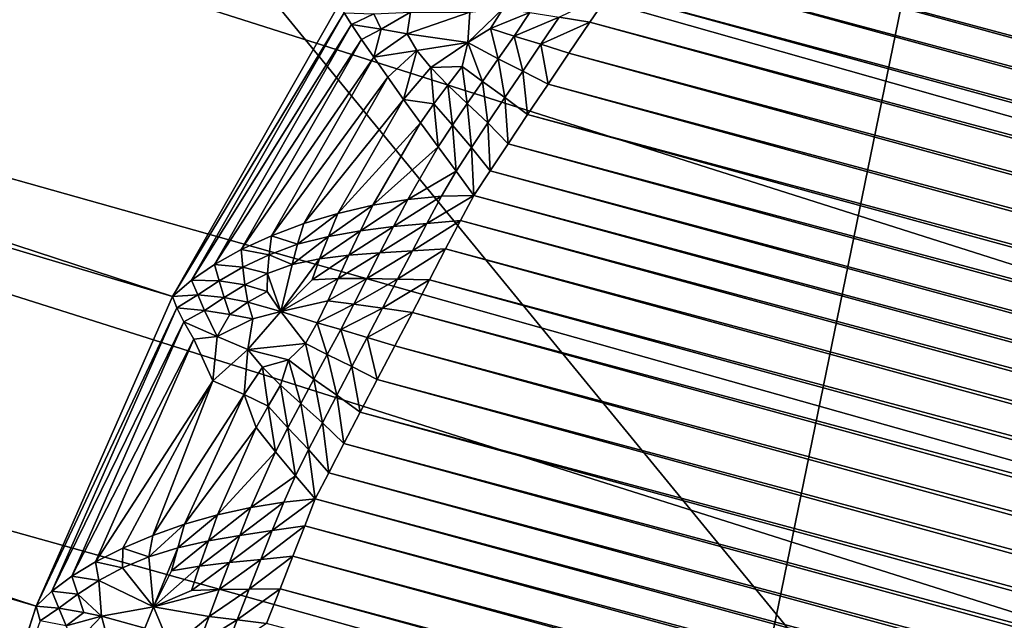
# Model space of a CAD drawing. Extents: x -0.7 to 0.7, y -0.35 to 0.35.
# Tile 163 of 226: x 0.50982 to 0.51428, y -0.22977 to -0.22705. Entities that reach past the tile are written whole.
import ezdxf

# ---------------------------------------------------------------- set-up
doc = ezdxf.new("R2010")
doc.units = 0

msp = doc.modelspace()

# ---------------------------------------------------------------- linework, layer by layer
for points in [[(0.5105094, -0.2283028, 0.0011774), (0.4554348, -0.2118371, 0.2501137), (0.4562887, -0.2105261, 0.250254)], [(0.5105094, -0.2283028, 0.0011774), (0.4562887, -0.2105261, 0.250254), (0.5112649, -0.2269782, 0.0016869)], [(0.5098912, -0.2297073, 0.0008695), (0.4547516, -0.2132484, 0.2500286), (0.4554348, -0.2118371, 0.2501137)], [(0.5098912, -0.2297073, 0.0008695), (0.4554348, -0.2118371, 0.2501137), (0.5105094, -0.2283028, 0.0011774)], [(0.5094149, -0.2311788, 0.0007654), (0.4547516, -0.2132484, 0.2500286), (0.5098912, -0.2297073, 0.0008695)], [(0.4924552, -0.2146885, 0.3146917), (0.5345583, -0.227112, 0.0059999), (0.4914382, -0.2135148, 0.3144671)], [(0.4914382, -0.2135148, 0.3144671), (0.5345583, -0.227112, 0.0059999), (0.5331669, -0.2260111, 0.0074077)], [(0.4933111, -0.2159878, 0.3148949), (0.5357891, -0.2283533, 0.0046948), (0.4924552, -0.2146885, 0.3146917)], [(0.4924552, -0.2146885, 0.3146917), (0.5357891, -0.2283533, 0.0046948), (0.5345583, -0.227112, 0.0059999)], [(0.4939911, -0.2173905, 0.3150731), (0.5368383, -0.2297137, 0.0035146), (0.4933111, -0.2159878, 0.3148949)], [(0.4933111, -0.2159878, 0.3148949), (0.5368383, -0.2297137, 0.0035146), (0.5357891, -0.2283533, 0.0046948)], [(0.4939911, -0.2173905, 0.3150731), (0.5376879, -0.23117, 0.0024797), (0.5368383, -0.2297137, 0.0035146)], [(0.4944837, -0.2188726, 0.3152232), (0.5376879, -0.23117, 0.0024797), (0.4939911, -0.2173905, 0.3150731)], [(0.4926257, -0.2185581, 0.4124234), (0.5040812, -0.2185581, 0.4124506), (0.5193555, -0.237202, 0.4124555)], [(0.4964442, -0.2340946, 0.4124264), (0.4926257, -0.2185581, 0.4124234), (0.5193555, -0.237202, 0.4124555)], [(0.5117184, -0.237202, 0.436933), (0.515537, -0.2185581, 0.4369842), (0.4964442, -0.2216654, 0.4369712)], [(0.5193555, -0.237202, 0.4124555), (0.5040812, -0.2185581, 0.4124506), (0.5231742, -0.2247728, 0.412457)], [(0.5117184, -0.237202, 0.436933), (0.5269927, -0.237202, 0.4369333), (0.515537, -0.2185581, 0.4369842)], [(0.4944837, -0.2188726, 0.3152232), (0.4947804, -0.2204087, 0.3153427), (0.5386338, -0.2343895, 0.0017049)], [(0.5386338, -0.2343895, 0.0017049), (0.5380466, -0.2321583, 0.0023365), (0.4944837, -0.2188726, 0.3152232)], [(0.4944837, -0.2188726, 0.3152232), (0.5380466, -0.2321583, 0.0023365), (0.5376879, -0.23117, 0.0024797)], [(0.4948761, -0.2219726, 0.3154296), (0.5386338, -0.2343895, 0.0017049), (0.4947804, -0.2204087, 0.3153427)], [(0.5002627, -0.2434166, 0.4369368), (0.5117184, -0.237202, 0.436933), (0.4964442, -0.2216654, 0.4369712)], [(0.4947692, -0.2235374, 0.3154823), (0.5387952, -0.2359459, 0.0011902), (0.4948761, -0.2219726, 0.3154296)], [(0.4948761, -0.2219726, 0.3154296), (0.5387952, -0.2359459, 0.0011902), (0.5386338, -0.2343895, 0.0017049)], [(0.4944616, -0.2250765, 0.3155), (0.5387333, -0.2374723, 0.0008816), (0.4947692, -0.2235374, 0.3154823)], [(0.4947692, -0.2235374, 0.3154823), (0.5387333, -0.2374723, 0.0008816), (0.5387952, -0.2359459, 0.0011902)], [(0.5376879, -0.23117, 0.0024797), (0.513387, -0.2246586, 0.0024797), (0.5144894, -0.2237253, 0.0035146)], [(0.5380466, -0.2321583, 0.0023365), (0.5125884, -0.2253733, 0.002358), (0.513387, -0.2246586, 0.0024797)], [(0.5380466, -0.2321583, 0.0023365), (0.513387, -0.2246586, 0.0024797), (0.5376879, -0.23117, 0.0024797)], [(0.4944616, -0.2250765, 0.3155), (0.4918635, -0.2347726, 0.3155), (0.5369056, -0.2447358, 0.0007774)], [(0.4944616, -0.2250765, 0.3155), (0.538452, -0.2389694, 0.0007776), (0.5387333, -0.2374723, 0.0008816)], [(0.4944616, -0.2250765, 0.3155), (0.5369056, -0.2447358, 0.0007774), (0.538452, -0.2389694, 0.0007776)], [(0.5125884, -0.2253733, 0.002358), (0.5380831, -0.2322755, 0.0022571), (0.5125598, -0.2254416, 0.0022363)], [(0.5125884, -0.2253733, 0.002358), (0.5380466, -0.2321583, 0.0023365), (0.5380831, -0.2322755, 0.0022571)], [(0.5125598, -0.2254416, 0.0022363), (0.538111, -0.2323761, 0.0021342), (0.5125406, -0.2255285, 0.0021092)], [(0.5125598, -0.2254416, 0.0022363), (0.5380831, -0.2322755, 0.0022571), (0.538111, -0.2323761, 0.0021342)], [(0.5125406, -0.2255285, 0.0021092), (0.5381216, -0.2324861, 0.0020073), (0.5125315, -0.225632, 0.0019796)], [(0.5125406, -0.2255285, 0.0021092), (0.538111, -0.2323761, 0.0021342), (0.5381216, -0.2324861, 0.0020073)], [(0.5125315, -0.225632, 0.0019796), (0.5381216, -0.2324861, 0.0020073), (0.5380858, -0.2325813, 0.001842)], [(0.5125315, -0.225632, 0.0019796), (0.5380858, -0.2325813, 0.001842), (0.5125324, -0.2257494, 0.0018508)], [(0.5125324, -0.2257494, 0.0018508), (0.5380858, -0.2325813, 0.001842), (0.5380529, -0.2327023, 0.0017197)], [(0.5125324, -0.2257494, 0.0018508), (0.5380529, -0.2327023, 0.0017197), (0.5125435, -0.2258778, 0.001726)], [(0.5125435, -0.2258778, 0.001726), (0.5380529, -0.2327023, 0.0017197), (0.5380039, -0.2328236, 0.0016041)], [(0.5125435, -0.2258778, 0.001726), (0.5380039, -0.2328236, 0.0016041), (0.5125644, -0.2260141, 0.0016081)], [(0.5125644, -0.2260141, 0.0016081), (0.5380039, -0.2328236, 0.0016041), (0.53794, -0.2329422, 0.001498)], [(0.5125644, -0.2260141, 0.0016081), (0.53794, -0.2329422, 0.001498), (0.5125946, -0.2261549, 0.0015003)], [(0.5125946, -0.2261549, 0.0015003), (0.53794, -0.2329422, 0.001498), (0.5378629, -0.2330552, 0.001404)], [(0.5125946, -0.2261549, 0.0015003), (0.5378629, -0.2330552, 0.001404), (0.5126335, -0.2262968, 0.001405)], [(0.5126335, -0.2262968, 0.001405), (0.5378629, -0.2330552, 0.001404), (0.5377744, -0.2331598, 0.0013244)], [(0.5126335, -0.2262968, 0.001405), (0.5377744, -0.2331598, 0.0013244), (0.51268, -0.2264362, 0.0013247)], [(0.51268, -0.2264362, 0.0013247), (0.5377744, -0.2331598, 0.0013244), (0.5376775, -0.2332568, 0.0012598)], [(0.51268, -0.2264362, 0.0013247), (0.5376775, -0.2332568, 0.0012598), (0.5127311, -0.2265724, 0.0012598)], [(0.5127311, -0.2265724, 0.0012598), (0.5377066, -0.2333882, 0.0012026), (0.5126596, -0.2266769, 0.0012026)], [(0.5127311, -0.2265724, 0.0012598), (0.5376775, -0.2332568, 0.0012598), (0.5377066, -0.2333882, 0.0012026)], [(0.5126596, -0.2266769, 0.0012026), (0.537739, -0.2335364, 0.0011405), (0.5125793, -0.2267949, 0.0011405)], [(0.5126596, -0.2266769, 0.0012026), (0.5377066, -0.2333882, 0.0012026), (0.537739, -0.2335364, 0.0011405)], [(0.5125793, -0.2267949, 0.0011405), (0.5377739, -0.2336977, 0.0010751), (0.512492, -0.2269235, 0.0010751)], [(0.5125793, -0.2267949, 0.0011405), (0.537739, -0.2335364, 0.0011405), (0.5377739, -0.2336977, 0.0010751)], [(0.512492, -0.2269235, 0.0010751), (0.5123999, -0.2270595, 0.0010082), (0.5122611, -0.2270367, 0.0010258)], [(0.512492, -0.2269235, 0.0010751), (0.5378104, -0.2338683, 0.0010082), (0.5123999, -0.2270595, 0.0010082)], [(0.512492, -0.2269235, 0.0010751), (0.5377739, -0.2336977, 0.0010751), (0.5378104, -0.2338683, 0.0010082)], [(0.511287, -0.2270166, 0.0015522), (0.5105094, -0.2283028, 0.0011774), (0.5112649, -0.2269782, 0.0016869)], [(0.5120078, -0.2269973, 0.0010659), (0.5119502, -0.2270885, 0.0010192), (0.5118477, -0.2271516, 0.0010002)], [(0.5120078, -0.2269973, 0.0010659), (0.5118477, -0.2271516, 0.0010002), (0.5118564, -0.2270141, 0.0010806)], [(0.5121278, -0.2270155, 0.0010446), (0.5119502, -0.2270885, 0.0010192), (0.5120078, -0.2269973, 0.0010659)], [(0.511287, -0.2270166, 0.0015522), (0.5105947, -0.2282291, 0.0010865), (0.5105094, -0.2283028, 0.0011774)], [(0.5113206, -0.2270698, 0.0014162), (0.5105947, -0.2282291, 0.0010865), (0.511287, -0.2270166, 0.0015522)], [(0.511287, -0.2270166, 0.0015522), (0.5114219, -0.2270223, 0.0013717), (0.5113206, -0.2270698, 0.0014162)], [(0.5113206, -0.2270698, 0.0014162), (0.5114219, -0.2270223, 0.0013717), (0.5114551, -0.2270907, 0.0012555)], [(0.5114219, -0.2270223, 0.0013717), (0.5115871, -0.2270145, 0.0012157), (0.5114551, -0.2270907, 0.0012555)], [(0.5114551, -0.2270907, 0.0012555), (0.5115871, -0.2270145, 0.0012157), (0.5115728, -0.2271123, 0.0011342)], [(0.5115871, -0.2270145, 0.0012157), (0.5118564, -0.2270141, 0.0010806), (0.5115728, -0.2271123, 0.0011342)], [(0.5115728, -0.2271123, 0.0011342), (0.5118564, -0.2270141, 0.0010806), (0.5118477, -0.2271516, 0.0010002)], [(0.5121278, -0.2270155, 0.0010446), (0.512057, -0.2271222, 0.0009916), (0.5119502, -0.2270885, 0.0010192)], [(0.5122611, -0.2270367, 0.0010258), (0.512057, -0.2271222, 0.0009916), (0.5121278, -0.2270155, 0.0010446)], [(0.5122611, -0.2270367, 0.0010258), (0.5121782, -0.2271598, 0.0009659), (0.512057, -0.2271222, 0.0009916)], [(0.5123999, -0.2270595, 0.0010082), (0.5121782, -0.2271598, 0.0009659), (0.5122611, -0.2270367, 0.0010258)], [(0.5113206, -0.2270698, 0.0014162), (0.5106989, -0.2281572, 0.0009991), (0.5105947, -0.2282291, 0.0010865)], [(0.5113655, -0.2271376, 0.0012825), (0.5106989, -0.2281572, 0.0009991), (0.5113206, -0.2270698, 0.0014162)], [(0.5113206, -0.2270698, 0.0014162), (0.5114551, -0.2270907, 0.0012555), (0.5113655, -0.2271376, 0.0012825)], [(0.5113655, -0.2271376, 0.0012825), (0.5114551, -0.2270907, 0.0012555), (0.5114208, -0.2272184, 0.0011547)], [(0.5114551, -0.2270907, 0.0012555), (0.5115728, -0.2271123, 0.0011342), (0.5114208, -0.2272184, 0.0011547)], [(0.5119854, -0.2272262, 0.0009443), (0.5118477, -0.2271516, 0.0010002), (0.5119502, -0.2270885, 0.0010192)], [(0.5119854, -0.2272262, 0.0009443), (0.5119502, -0.2270885, 0.0010192), (0.512057, -0.2271222, 0.0009916)], [(0.5123999, -0.2270595, 0.0010082), (0.5123054, -0.2271997, 0.0009411), (0.5121782, -0.2271598, 0.0009659)], [(0.5123999, -0.2270595, 0.0010082), (0.5378478, -0.2340437, 0.0009411), (0.5123054, -0.2271997, 0.0009411)], [(0.5123999, -0.2270595, 0.0010082), (0.5378104, -0.2338683, 0.0010082), (0.5378478, -0.2340437, 0.0009411)], [(0.5113655, -0.2271376, 0.0012825), (0.5108207, -0.2280894, 0.000918), (0.5106989, -0.2281572, 0.0009991)], [(0.5114208, -0.2272184, 0.0011547), (0.5108207, -0.2280894, 0.000918), (0.5113655, -0.2271376, 0.0012825)], [(0.5114208, -0.2272184, 0.0011547), (0.5115728, -0.2271123, 0.0011342), (0.5116162, -0.2271873, 0.0010483)], [(0.5115728, -0.2271123, 0.0011342), (0.5118477, -0.2271516, 0.0010002), (0.5116162, -0.2271873, 0.0010483)], [(0.5120959, -0.2272816, 0.00091), (0.5119854, -0.2272262, 0.0009443), (0.512057, -0.2271222, 0.0009916)], [(0.5120959, -0.2272816, 0.00091), (0.512057, -0.2271222, 0.0009916), (0.5121782, -0.2271598, 0.0009659)], [(0.5114208, -0.2272184, 0.0011547), (0.5116162, -0.2271873, 0.0010483), (0.5114844, -0.2273093, 0.0010349)], [(0.5115559, -0.2274095, 0.0009279), (0.5114844, -0.2273093, 0.0010349), (0.5116162, -0.2271873, 0.0010483)], [(0.5115559, -0.2274095, 0.0009279), (0.5116162, -0.2271873, 0.0010483), (0.5116797, -0.2272646, 0.0009744)], [(0.5116797, -0.2272646, 0.0009744), (0.5116162, -0.2271873, 0.0010483), (0.5118477, -0.2271516, 0.0010002)], [(0.5118219, -0.22726, 0.0009453), (0.5116797, -0.2272646, 0.0009744), (0.5118477, -0.2271516, 0.0010002)], [(0.5119143, -0.2273279, 0.0008997), (0.5118219, -0.22726, 0.0009453), (0.5118477, -0.2271516, 0.0010002)], [(0.5119143, -0.2273279, 0.0008997), (0.5118477, -0.2271516, 0.0010002), (0.5119854, -0.2272262, 0.0009443)], [(0.5122107, -0.2273405, 0.0008758), (0.5120959, -0.2272816, 0.00091), (0.5121782, -0.2271598, 0.0009659)], [(0.5122107, -0.2273405, 0.0008758), (0.5121782, -0.2271598, 0.0009659), (0.5123054, -0.2271997, 0.0009411)], [(0.5114208, -0.2272184, 0.0011547), (0.5109571, -0.2280274, 0.0008453), (0.5108207, -0.2280894, 0.000918)], [(0.5114844, -0.2273093, 0.0010349), (0.5109571, -0.2280274, 0.0008453), (0.5114208, -0.2272184, 0.0011547)], [(0.5120153, -0.2274008, 0.0008568), (0.5119143, -0.2273279, 0.0008997), (0.5119854, -0.2272262, 0.0009443)], [(0.5120153, -0.2274008, 0.0008568), (0.5119854, -0.2272262, 0.0009443), (0.5120959, -0.2272816, 0.00091)], [(0.5123054, -0.2271997, 0.0009411), (0.5378848, -0.2342199, 0.0008758), (0.5122107, -0.2273405, 0.0008758)], [(0.5123054, -0.2271997, 0.0009411), (0.5378478, -0.2340437, 0.0009411), (0.5378848, -0.2342199, 0.0008758)], [(0.5116939, -0.2274299, 0.0008726), (0.5115559, -0.2274095, 0.0009279), (0.5116797, -0.2272646, 0.0009744)], [(0.5117571, -0.2273445, 0.0009101), (0.5116797, -0.2272646, 0.0009744), (0.5118219, -0.22726, 0.0009453)], [(0.5116939, -0.2274299, 0.0008726), (0.5116797, -0.2272646, 0.0009744), (0.5117571, -0.2273445, 0.0009101)], [(0.511845, -0.2274277, 0.0008551), (0.5117571, -0.2273445, 0.0009101), (0.5118219, -0.22726, 0.0009453)], [(0.511845, -0.2274277, 0.0008551), (0.5118219, -0.22726, 0.0009453), (0.5119143, -0.2273279, 0.0008997)], [(0.5114844, -0.2273093, 0.0010349), (0.511104, -0.227972, 0.0007818), (0.5109571, -0.2280274, 0.0008453)], [(0.5115559, -0.2274095, 0.0009279), (0.511104, -0.227972, 0.0007818), (0.5114844, -0.2273093, 0.0010349)], [(0.5121181, -0.2274785, 0.0008137), (0.5120153, -0.2274008, 0.0008568), (0.5120959, -0.2272816, 0.00091)], [(0.5121181, -0.2274785, 0.0008137), (0.5120959, -0.2272816, 0.00091), (0.5122107, -0.2273405, 0.0008758)], [(0.5117778, -0.2275266, 0.0008075), (0.5116939, -0.2274299, 0.0008726), (0.5117571, -0.2273445, 0.0009101)], [(0.5117778, -0.2275266, 0.0008075), (0.5117571, -0.2273445, 0.0009101), (0.511845, -0.2274277, 0.0008551)], [(0.5119379, -0.2275159, 0.0008056), (0.511845, -0.2274277, 0.0008551), (0.5119143, -0.2273279, 0.0008997)], [(0.5119379, -0.2275159, 0.0008056), (0.5119143, -0.2273279, 0.0008997), (0.5120153, -0.2274008, 0.0008568)], [(0.5122107, -0.2273405, 0.0008758), (0.5379209, -0.2343924, 0.0008137), (0.5121181, -0.2274785, 0.0008137)], [(0.5122107, -0.2273405, 0.0008758), (0.5378848, -0.2342199, 0.0008758), (0.5379209, -0.2343924, 0.0008137)], [(0.5115559, -0.2274095, 0.0009279), (0.5112589, -0.227926, 0.000731), (0.511104, -0.227972, 0.0007818)], [(0.5116323, -0.2275153, 0.0008346), (0.5112589, -0.227926, 0.000731), (0.5115559, -0.2274095, 0.0009279)], [(0.5116323, -0.2275153, 0.0008346), (0.5115559, -0.2274095, 0.0009279), (0.5116939, -0.2274299, 0.0008726)], [(0.5120299, -0.2276103, 0.0007564), (0.5119379, -0.2275159, 0.0008056), (0.5120153, -0.2274008, 0.0008568)], [(0.5120299, -0.2276103, 0.0007564), (0.5120153, -0.2274008, 0.0008568), (0.5121181, -0.2274785, 0.0008137)], [(0.5117125, -0.2276246, 0.000758), (0.5116323, -0.2275153, 0.0008346), (0.5116939, -0.2274299, 0.0008726)], [(0.5117125, -0.2276246, 0.000758), (0.5116939, -0.2274299, 0.0008726), (0.5117778, -0.2275266, 0.0008075)], [(0.5118643, -0.227627, 0.0007539), (0.5117778, -0.2275266, 0.0008075), (0.511845, -0.2274277, 0.0008551)], [(0.5118643, -0.227627, 0.0007539), (0.511845, -0.2274277, 0.0008551), (0.5119379, -0.2275159, 0.0008056)], [(0.5121181, -0.2274785, 0.0008137), (0.5379549, -0.2345569, 0.0007564), (0.5120299, -0.2276103, 0.0007564)], [(0.5121181, -0.2274785, 0.0008137), (0.5379209, -0.2343924, 0.0008137), (0.5379549, -0.2345569, 0.0007564)], [(0.5116323, -0.2275153, 0.0008346), (0.511417, -0.2278892, 0.0006923), (0.5112589, -0.227926, 0.000731)], [(0.5117125, -0.2276246, 0.000758), (0.511417, -0.2278892, 0.0006923), (0.5116323, -0.2275153, 0.0008346)], [(0.5117943, -0.2277347, 0.0007004), (0.5117125, -0.2276246, 0.000758), (0.5117778, -0.2275266, 0.0008075)], [(0.5117943, -0.2277347, 0.0007004), (0.5117778, -0.2275266, 0.0008075), (0.5118643, -0.227627, 0.0007539)], [(0.5119484, -0.2277327, 0.0007053), (0.5118643, -0.227627, 0.0007539), (0.5119379, -0.2275159, 0.0008056)], [(0.5119484, -0.2277327, 0.0007053), (0.5119379, -0.2275159, 0.0008056), (0.5120299, -0.2276103, 0.0007564)], [(0.5117125, -0.2276246, 0.000758), (0.5115749, -0.2278631, 0.0006675), (0.511417, -0.2278892, 0.0006923)], [(0.5117943, -0.2277347, 0.0007004), (0.5115749, -0.2278631, 0.0006675), (0.5117125, -0.2276246, 0.000758)], [(0.5118743, -0.2278446, 0.0006608), (0.5117943, -0.2277347, 0.0007004), (0.5118643, -0.227627, 0.0007539)], [(0.5118743, -0.2278446, 0.0006608), (0.5118643, -0.227627, 0.0007539), (0.5119484, -0.2277327, 0.0007053)], [(0.5120299, -0.2276103, 0.0007564), (0.5379862, -0.2347095, 0.0007053), (0.5119484, -0.2277327, 0.0007053)], [(0.5120299, -0.2276103, 0.0007564), (0.5379549, -0.2345569, 0.0007564), (0.5379862, -0.2347095, 0.0007053)], [(0.5117943, -0.2277347, 0.0007004), (0.5117286, -0.2278484, 0.0006573), (0.5115749, -0.2278631, 0.0006675)], [(0.5118743, -0.2278446, 0.0006608), (0.5117286, -0.2278484, 0.0006573), (0.5117943, -0.2277347, 0.0007004)], [(0.5119484, -0.2277327, 0.0007053), (0.5380141, -0.2348487, 0.0006608), (0.5118743, -0.2278446, 0.0006608)], [(0.5119484, -0.2277327, 0.0007053), (0.5379862, -0.2347095, 0.0007053), (0.5380141, -0.2348487, 0.0006608)], [(0.5117286, -0.2278484, 0.0006573), (0.511662, -0.2279721, 0.0006258), (0.5115105, -0.2279862, 0.000638)], [(0.5117286, -0.2278484, 0.0006573), (0.5115105, -0.2279862, 0.000638), (0.5115749, -0.2278631, 0.0006675)], [(0.5118743, -0.2278446, 0.0006608), (0.5118142, -0.2279588, 0.0006196), (0.511662, -0.2279721, 0.0006258)], [(0.5118743, -0.2278446, 0.0006608), (0.511662, -0.2279721, 0.0006258), (0.5117286, -0.2278484, 0.0006573)], [(0.5118743, -0.2278446, 0.0006608), (0.5380223, -0.2349812, 0.0006196), (0.5118142, -0.2279588, 0.0006196)], [(0.5118743, -0.2278446, 0.0006608), (0.5380141, -0.2348487, 0.0006608), (0.5380223, -0.2349812, 0.0006196)], [(0.511417, -0.2278892, 0.0006923), (0.5113611, -0.2280047, 0.0006591), (0.5112154, -0.2280309, 0.0006898)], [(0.511417, -0.2278892, 0.0006923), (0.5112154, -0.2280309, 0.0006898), (0.5112589, -0.227926, 0.000731)], [(0.5115749, -0.2278631, 0.0006675), (0.5115105, -0.2279862, 0.000638), (0.5113611, -0.2280047, 0.0006591)], [(0.5115749, -0.2278631, 0.0006675), (0.5113611, -0.2280047, 0.0006591), (0.511417, -0.2278892, 0.0006923)], [(0.5112589, -0.227926, 0.000731), (0.5112154, -0.2280309, 0.0006898), (0.5110757, -0.2280663, 0.0007292)], [(0.5112589, -0.227926, 0.000731), (0.5110757, -0.2280663, 0.0007292), (0.511104, -0.227972, 0.0007818)], [(0.5109571, -0.2280274, 0.0008453), (0.511104, -0.227972, 0.0007818), (0.5110757, -0.2280663, 0.0007292)], [(0.5115105, -0.2279862, 0.000638), (0.5114486, -0.2281049, 0.0006008), (0.5113077, -0.2281152, 0.0006202)], [(0.5115105, -0.2279862, 0.000638), (0.5113077, -0.2281152, 0.0006202), (0.5113611, -0.2280047, 0.0006591)], [(0.511662, -0.2279721, 0.0006258), (0.5115961, -0.2280962, 0.0005867), (0.5114486, -0.2281049, 0.0006008)], [(0.511662, -0.2279721, 0.0006258), (0.5114486, -0.2281049, 0.0006008), (0.5115105, -0.2279862, 0.000638)], [(0.5118142, -0.2279588, 0.0006196), (0.5117467, -0.2280874, 0.0005755), (0.5115961, -0.2280962, 0.0005867)], [(0.5118142, -0.2279588, 0.0006196), (0.5115961, -0.2280962, 0.0005867), (0.511662, -0.2279721, 0.0006258)], [(0.5118142, -0.2279588, 0.0006196), (0.5380315, -0.2351303, 0.0005755), (0.5117467, -0.2280874, 0.0005755)], [(0.5118142, -0.2279588, 0.0006196), (0.5380223, -0.2349812, 0.0006196), (0.5380315, -0.2351303, 0.0005755)], [(0.5108207, -0.2280894, 0.000918), (0.5109571, -0.2280274, 0.0008453), (0.5109465, -0.2281139, 0.00078)], [(0.5109571, -0.2280274, 0.0008453), (0.5110757, -0.2280663, 0.0007292), (0.5109465, -0.2281139, 0.00078)], [(0.5112154, -0.2280309, 0.0006898), (0.511175, -0.2281318, 0.000646), (0.5110512, -0.2281581, 0.0006778)], [(0.5112154, -0.2280309, 0.0006898), (0.5110512, -0.2281581, 0.0006778), (0.5110757, -0.2280663, 0.0007292)], [(0.5113611, -0.2280047, 0.0006591), (0.5113077, -0.2281152, 0.0006202), (0.511175, -0.2281318, 0.000646)], [(0.5113611, -0.2280047, 0.0006591), (0.511175, -0.2281318, 0.000646), (0.5112154, -0.2280309, 0.0006898)], [(0.5109465, -0.2281139, 0.00078), (0.5110757, -0.2280663, 0.0007292), (0.5110512, -0.2281581, 0.0006778)], [(0.5106989, -0.2281572, 0.0009991), (0.5108207, -0.2280894, 0.000918), (0.5108277, -0.2281698, 0.0008386)], [(0.5108207, -0.2280894, 0.000918), (0.5109465, -0.2281139, 0.00078), (0.5108277, -0.2281698, 0.0008386)], [(0.5108277, -0.2281698, 0.0008386), (0.5109465, -0.2281139, 0.00078), (0.5109394, -0.2281992, 0.0007167)], [(0.5109465, -0.2281139, 0.00078), (0.5110512, -0.2281581, 0.0006778), (0.5109394, -0.2281992, 0.0007167)], [(0.5113077, -0.2281152, 0.0006202), (0.5112591, -0.2282209, 0.0005805), (0.5111412, -0.2282269, 0.000604)], [(0.5113077, -0.2281152, 0.0006202), (0.5111412, -0.2282269, 0.000604), (0.511175, -0.2281318, 0.000646)], [(0.5114486, -0.2281049, 0.0006008), (0.511389, -0.2282214, 0.0005607), (0.5112591, -0.2282209, 0.0005805)], [(0.5114486, -0.2281049, 0.0006008), (0.5112591, -0.2282209, 0.0005805), (0.5113077, -0.2281152, 0.0006202)], [(0.5115961, -0.2280962, 0.0005867), (0.5115291, -0.2282238, 0.0005444), (0.511389, -0.2282214, 0.0005607)], [(0.5115961, -0.2280962, 0.0005867), (0.511389, -0.2282214, 0.0005607), (0.5114486, -0.2281049, 0.0006008)], [(0.5117467, -0.2280874, 0.0005755), (0.5116733, -0.2282272, 0.0005298), (0.5115291, -0.2282238, 0.0005444)], [(0.5117467, -0.2280874, 0.0005755), (0.5115291, -0.2282238, 0.0005444), (0.5115961, -0.2280962, 0.0005867)], [(0.5117467, -0.2280874, 0.0005755), (0.5380412, -0.2352924, 0.0005298), (0.5116733, -0.2282272, 0.0005298)], [(0.5117467, -0.2280874, 0.0005755), (0.5380315, -0.2351303, 0.0005755), (0.5380412, -0.2352924, 0.0005298)], [(0.5105947, -0.2282291, 0.0010865), (0.5106989, -0.2281572, 0.0009991), (0.5107209, -0.2282318, 0.0009044)], [(0.5106989, -0.2281572, 0.0009991), (0.5108277, -0.2281698, 0.0008386), (0.5107209, -0.2282318, 0.0009044)], [(0.5109394, -0.2281992, 0.0007167), (0.5110512, -0.2281581, 0.0006778), (0.5109996, -0.2283705, 0.0005743)], [(0.511175, -0.2281318, 0.000646), (0.5111412, -0.2282269, 0.000604), (0.5109996, -0.2283705, 0.0005743)], [(0.511175, -0.2281318, 0.000646), (0.5109996, -0.2283705, 0.0005743), (0.5110512, -0.2281581, 0.0006778)], [(0.5107209, -0.2282318, 0.0009044), (0.5108277, -0.2281698, 0.0008386), (0.5108368, -0.2282502, 0.0007612)], [(0.5108277, -0.2281698, 0.0008386), (0.5109394, -0.2281992, 0.0007167), (0.5108368, -0.2282502, 0.0007612)], [(0.5108368, -0.2282502, 0.0007612), (0.5109394, -0.2281992, 0.0007167), (0.5109382, -0.2282806, 0.0006576)], [(0.5109394, -0.2281992, 0.0007167), (0.5109996, -0.2283705, 0.0005743), (0.5109382, -0.2282806, 0.0006576)], [(0.5105094, -0.2283028, 0.0011774), (0.5105947, -0.2282291, 0.0010865), (0.5106238, -0.2282952, 0.000975)], [(0.5105947, -0.2282291, 0.0010865), (0.5107209, -0.2282318, 0.0009044), (0.5106238, -0.2282952, 0.000975)], [(0.5106238, -0.2282952, 0.000975), (0.5107209, -0.2282318, 0.0009044), (0.5107433, -0.2283076, 0.000811)], [(0.5107209, -0.2282318, 0.0009044), (0.5108368, -0.2282502, 0.0007612), (0.5107433, -0.2283076, 0.000811)], [(0.5107433, -0.2283076, 0.000811), (0.5108368, -0.2282502, 0.0007612), (0.5108502, -0.2283288, 0.0006877)], [(0.5108368, -0.2282502, 0.0007612), (0.5109382, -0.2282806, 0.0006576), (0.5108502, -0.2283288, 0.0006877)], [(0.5112591, -0.2282209, 0.0005805), (0.511213, -0.228323, 0.0005434), (0.5109996, -0.2283705, 0.0005743)], [(0.5112591, -0.2282209, 0.0005805), (0.5109996, -0.2283705, 0.0005743), (0.5111412, -0.2282269, 0.000604)], [(0.511389, -0.2282214, 0.0005607), (0.511213, -0.228323, 0.0005434), (0.5112591, -0.2282209, 0.0005805)], [(0.511389, -0.2282214, 0.0005607), (0.5113302, -0.2283378, 0.0005215), (0.511213, -0.228323, 0.0005434)], [(0.5115291, -0.2282238, 0.0005444), (0.5113302, -0.2283378, 0.0005215), (0.511389, -0.2282214, 0.0005607)], [(0.5115291, -0.2282238, 0.0005444), (0.5114604, -0.2283556, 0.0005019), (0.5113302, -0.2283378, 0.0005215)], [(0.5116733, -0.2282272, 0.0005298), (0.5114604, -0.2283556, 0.0005019), (0.5115291, -0.2282238, 0.0005444)], [(0.5116733, -0.2282272, 0.0005298), (0.511596, -0.2283749, 0.0004836), (0.5114604, -0.2283556, 0.0005019)], [(0.5116733, -0.2282272, 0.0005298), (0.5380514, -0.2354636, 0.0004836), (0.511596, -0.2283749, 0.0004836)], [(0.5116733, -0.2282272, 0.0005298), (0.5380412, -0.2352924, 0.0005298), (0.5380514, -0.2354636, 0.0004836)], [(0.5105288, -0.2283537, 0.0010472), (0.5098912, -0.2297073, 0.0008695), (0.5105094, -0.2283028, 0.0011774)], [(0.5105094, -0.2283028, 0.0011774), (0.5106238, -0.2282952, 0.000975), (0.5105288, -0.2283537, 0.0010472)], [(0.5105288, -0.2283537, 0.0010472), (0.5106238, -0.2282952, 0.000975), (0.5106536, -0.2283658, 0.0008643)], [(0.5106238, -0.2282952, 0.000975), (0.5107433, -0.2283076, 0.000811), (0.5106536, -0.2283658, 0.0008643)], [(0.5108502, -0.2283288, 0.0006877), (0.5109382, -0.2282806, 0.0006576), (0.5109996, -0.2283705, 0.0005743)], [(0.5106536, -0.2283658, 0.0008643), (0.5107433, -0.2283076, 0.000811), (0.5107685, -0.2283847, 0.000721)], [(0.5107433, -0.2283076, 0.000811), (0.5108502, -0.2283288, 0.0006877), (0.5107685, -0.2283847, 0.000721)], [(0.5107685, -0.2283847, 0.000721), (0.5108502, -0.2283288, 0.0006877), (0.5108734, -0.2284048, 0.00062)], [(0.5108502, -0.2283288, 0.0006877), (0.5109996, -0.2283705, 0.0005743), (0.5108734, -0.2284048, 0.00062)], [(0.511213, -0.228323, 0.0005434), (0.5111653, -0.2284217, 0.0005108), (0.5109996, -0.2283705, 0.0005743)], [(0.5113302, -0.2283378, 0.0005215), (0.5111653, -0.2284217, 0.0005108), (0.511213, -0.228323, 0.0005434)], [(0.5113302, -0.2283378, 0.0005215), (0.5112711, -0.2284533, 0.000485), (0.5111653, -0.2284217, 0.0005108)], [(0.5114604, -0.2283556, 0.0005019), (0.5112711, -0.2284533, 0.000485), (0.5113302, -0.2283378, 0.0005215)], [(0.5105288, -0.2283537, 0.0010472), (0.5099624, -0.2296393, 0.0007659), (0.5098912, -0.2297073, 0.0008695)], [(0.5105609, -0.2284185, 0.0009175), (0.5099624, -0.2296393, 0.0007659), (0.5105288, -0.2283537, 0.0010472)], [(0.5105288, -0.2283537, 0.0010472), (0.5106536, -0.2283658, 0.0008643), (0.5105609, -0.2284185, 0.0009175)], [(0.5105609, -0.2284185, 0.0009175), (0.5106536, -0.2283658, 0.0008643), (0.5107111, -0.2284838, 0.0007063)], [(0.5106536, -0.2283658, 0.0008643), (0.5107685, -0.2283847, 0.000721), (0.5107111, -0.2284838, 0.0007063)], [(0.5107685, -0.2283847, 0.000721), (0.5108734, -0.2284048, 0.00062), (0.5107111, -0.2284838, 0.0007063)], [(0.5108497, -0.228543, 0.0005604), (0.5109996, -0.2283705, 0.0005743), (0.5111116, -0.2285166, 0.0004854)], [(0.5108734, -0.2284048, 0.00062), (0.5109996, -0.2283705, 0.0005743), (0.5108497, -0.228543, 0.0005604)], [(0.5111116, -0.2285166, 0.0004854), (0.5109996, -0.2283705, 0.0005743), (0.5111653, -0.2284217, 0.0005108)], [(0.5114604, -0.2283556, 0.0005019), (0.5113909, -0.2284888, 0.000461), (0.5112711, -0.2284533, 0.000485)], [(0.511596, -0.2283749, 0.0004836), (0.5113909, -0.2284888, 0.000461), (0.5114604, -0.2283556, 0.0005019)], [(0.511596, -0.2283749, 0.0004836), (0.5115167, -0.2285267, 0.0004379), (0.5113909, -0.2284888, 0.000461)], [(0.511596, -0.2283749, 0.0004836), (0.5380616, -0.2356394, 0.0004379), (0.5115167, -0.2285267, 0.0004379)], [(0.511596, -0.2283749, 0.0004836), (0.5380514, -0.2354636, 0.0004836), (0.5380616, -0.2356394, 0.0004379)], [(0.5105609, -0.2284185, 0.0009175), (0.5100526, -0.2295714, 0.0006656), (0.5099624, -0.2296393, 0.0007659)], [(0.5106061, -0.2284965, 0.000792), (0.5100526, -0.2295714, 0.0006656), (0.5105609, -0.2284185, 0.0009175)], [(0.5105609, -0.2284185, 0.0009175), (0.5107111, -0.2284838, 0.0007063), (0.5106061, -0.2284965, 0.000792)], [(0.5107111, -0.2284838, 0.0007063), (0.5108734, -0.2284048, 0.00062), (0.5108497, -0.228543, 0.0005604)], [(0.5112105, -0.2285665, 0.0004535), (0.5111116, -0.2285166, 0.0004854), (0.5111653, -0.2284217, 0.0005108)], [(0.5112105, -0.2285665, 0.0004535), (0.5111653, -0.2284217, 0.0005108), (0.5112711, -0.2284533, 0.000485)], [(0.5113216, -0.2286209, 0.0004236), (0.5112105, -0.2285665, 0.0004535), (0.5112711, -0.2284533, 0.000485)], [(0.5113216, -0.2286209, 0.0004236), (0.5112711, -0.2284533, 0.000485), (0.5113909, -0.2284888, 0.000461)], [(0.5106061, -0.2284965, 0.000792), (0.5101608, -0.2295055, 0.0005719), (0.5100526, -0.2295714, 0.0006656)], [(0.5106921, -0.2286853, 0.0005954), (0.5101608, -0.2295055, 0.0005719), (0.5106061, -0.2284965, 0.000792)], [(0.5106061, -0.2284965, 0.000792), (0.5107111, -0.2284838, 0.0007063), (0.5106921, -0.2286853, 0.0005954)], [(0.5107111, -0.2284838, 0.0007063), (0.5108497, -0.228543, 0.0005604), (0.5106921, -0.2286853, 0.0005954)], [(0.5108497, -0.228543, 0.0005604), (0.5111116, -0.2285166, 0.0004854), (0.5110344, -0.2285901, 0.0004768)], [(0.5111499, -0.2286779, 0.0004242), (0.5110344, -0.2285901, 0.0004768), (0.5111116, -0.2285166, 0.0004854)], [(0.5111499, -0.2286779, 0.0004242), (0.5111116, -0.2285166, 0.0004854), (0.5112105, -0.2285665, 0.0004535)], [(0.5114372, -0.228679, 0.000394), (0.5113216, -0.2286209, 0.0004236), (0.5113909, -0.2284888, 0.000461)], [(0.5114372, -0.228679, 0.000394), (0.5113909, -0.2284888, 0.000461), (0.5115167, -0.2285267, 0.0004379)], [(0.5108335, -0.2287469, 0.0004763), (0.5106921, -0.2286853, 0.0005954), (0.5108497, -0.228543, 0.0005604)], [(0.5108335, -0.2287469, 0.0004763), (0.5108497, -0.228543, 0.0005604), (0.5109169, -0.2286231, 0.0004956)], [(0.5110344, -0.2285901, 0.0004768), (0.5109169, -0.2286231, 0.0004956), (0.5108497, -0.228543, 0.0005604)], [(0.5112536, -0.2287504, 0.0003884), (0.5111499, -0.2286779, 0.0004242), (0.5112105, -0.2285665, 0.0004535)], [(0.5112536, -0.2287504, 0.0003884), (0.5112105, -0.2285665, 0.0004535), (0.5113216, -0.2286209, 0.0004236)], [(0.5115167, -0.2285267, 0.0004379), (0.5380718, -0.2358157, 0.000394), (0.5114372, -0.228679, 0.000394)], [(0.5115167, -0.2285267, 0.0004379), (0.5380616, -0.2356394, 0.0004379), (0.5380718, -0.2358157, 0.000394)], [(0.5109982, -0.2287044, 0.0004404), (0.5109169, -0.2286231, 0.0004956), (0.5110344, -0.2285901, 0.0004768)], [(0.5110904, -0.2287878, 0.0003944), (0.5109982, -0.2287044, 0.0004404), (0.5110344, -0.2285901, 0.0004768)], [(0.5110904, -0.2287878, 0.0003944), (0.5110344, -0.2285901, 0.0004768), (0.5111499, -0.2286779, 0.0004242)], [(0.5109428, -0.2288005, 0.0004151), (0.5108335, -0.2287469, 0.0004763), (0.5109169, -0.2286231, 0.0004956)], [(0.5109428, -0.2288005, 0.0004151), (0.5109169, -0.2286231, 0.0004956), (0.5109982, -0.2287044, 0.0004404)], [(0.5113595, -0.228828, 0.0003528), (0.5112536, -0.2287504, 0.0003884), (0.5113216, -0.2286209, 0.0004236)], [(0.5113595, -0.228828, 0.0003528), (0.5113216, -0.2286209, 0.0004236), (0.5114372, -0.228679, 0.000394)], [(0.5106921, -0.2286853, 0.0005954), (0.5102844, -0.2294433, 0.0004871), (0.5101608, -0.2295055, 0.0005719)], [(0.5106921, -0.2286853, 0.0005954), (0.5104194, -0.2293859, 0.0004123), (0.5102844, -0.2294433, 0.0004871)], [(0.5108335, -0.2287469, 0.0004763), (0.5104194, -0.2293859, 0.0004123), (0.5106921, -0.2286853, 0.0005954)], [(0.5110324, -0.2288976, 0.0003613), (0.5109428, -0.2288005, 0.0004151), (0.5109982, -0.2287044, 0.0004404)], [(0.5110324, -0.2288976, 0.0003613), (0.5109982, -0.2287044, 0.0004404), (0.5110904, -0.2287878, 0.0003944)], [(0.5111881, -0.2288757, 0.0003545), (0.5110904, -0.2287878, 0.0003944), (0.5111499, -0.2286779, 0.0004242)], [(0.5111881, -0.2288757, 0.0003545), (0.5111499, -0.2286779, 0.0004242), (0.5112536, -0.2287504, 0.0003884)], [(0.5114372, -0.228679, 0.000394), (0.5380816, -0.2359881, 0.0003528), (0.5113595, -0.228828, 0.0003528)], [(0.5114372, -0.228679, 0.000394), (0.5380718, -0.2358157, 0.000394), (0.5380816, -0.2359881, 0.0003528)], [(0.5108335, -0.2287469, 0.0004763), (0.510564, -0.2293357, 0.0003513), (0.5104194, -0.2293859, 0.0004123)], [(0.5108886, -0.228897, 0.0003894), (0.510564, -0.2293357, 0.0003513), (0.5108335, -0.2287469, 0.0004763)], [(0.5108886, -0.228897, 0.0003894), (0.5108335, -0.2287469, 0.0004763), (0.5109428, -0.2288005, 0.0004151)], [(0.5111256, -0.2289971, 0.0003192), (0.5110324, -0.2288976, 0.0003613), (0.5110904, -0.2287878, 0.0003944)], [(0.5111256, -0.2289971, 0.0003192), (0.5110904, -0.2287878, 0.0003944), (0.5111881, -0.2288757, 0.0003545)], [(0.5112856, -0.22897, 0.0003155), (0.5111881, -0.2288757, 0.0003545), (0.5112536, -0.2287504, 0.0003884)], [(0.5112856, -0.22897, 0.0003155), (0.5112536, -0.2287504, 0.0003884), (0.5113595, -0.228828, 0.0003528)], [(0.510976, -0.2290068, 0.0003261), (0.5108886, -0.228897, 0.0003894), (0.5109428, -0.2288005, 0.0004151)], [(0.510976, -0.2290068, 0.0003261), (0.5109428, -0.2288005, 0.0004151), (0.5110324, -0.2288976, 0.0003613)], [(0.5113595, -0.228828, 0.0003528), (0.5380907, -0.2361524, 0.0003155), (0.5112856, -0.22897, 0.0003155)], [(0.5113595, -0.228828, 0.0003528), (0.5380816, -0.2359881, 0.0003528), (0.5380907, -0.2361524, 0.0003155)], [(0.5112173, -0.2291016, 0.000283), (0.5111256, -0.2289971, 0.0003192), (0.5111881, -0.2288757, 0.0003545)], [(0.5112173, -0.2291016, 0.000283), (0.5111881, -0.2288757, 0.0003545), (0.5112856, -0.22897, 0.0003155)], [(0.5108886, -0.228897, 0.0003894), (0.5107133, -0.2292928, 0.0003037), (0.510564, -0.2293357, 0.0003513)], [(0.510976, -0.2290068, 0.0003261), (0.5107133, -0.2292928, 0.0003037), (0.5108886, -0.228897, 0.0003894)], [(0.5110661, -0.2291152, 0.0002817), (0.510976, -0.2290068, 0.0003261), (0.5110324, -0.2288976, 0.0003613)], [(0.5110661, -0.2291152, 0.0002817), (0.5110324, -0.2288976, 0.0003613), (0.5111256, -0.2289971, 0.0003192)], [(0.5112856, -0.22897, 0.0003155), (0.5380991, -0.2363045, 0.000283), (0.5112173, -0.2291016, 0.000283)], [(0.5112856, -0.22897, 0.0003155), (0.5380907, -0.2361524, 0.0003155), (0.5380991, -0.2363045, 0.000283)], [(0.510976, -0.2290068, 0.0003261), (0.5108642, -0.2292589, 0.0002716), (0.5107133, -0.2292928, 0.0003037)], [(0.5110661, -0.2291152, 0.0002817), (0.5108642, -0.2292589, 0.0002716), (0.510976, -0.2290068, 0.0003261)], [(0.5111557, -0.2292205, 0.0002556), (0.5110661, -0.2291152, 0.0002817), (0.5111256, -0.2289971, 0.0003192)], [(0.5111557, -0.2292205, 0.0002556), (0.5111256, -0.2289971, 0.0003192), (0.5112173, -0.2291016, 0.000283)], [(0.5112173, -0.2291016, 0.000283), (0.5381063, -0.2364407, 0.0002559), (0.5111557, -0.2292205, 0.0002556)], [(0.5112173, -0.2291016, 0.000283), (0.5380991, -0.2363045, 0.000283), (0.5381063, -0.2364407, 0.0002559)], [(0.5110661, -0.2291152, 0.0002817), (0.5110129, -0.2292349, 0.0002559), (0.5108642, -0.2292589, 0.0002716)], [(0.5111557, -0.2292205, 0.0002556), (0.5110129, -0.2292349, 0.0002559), (0.5110661, -0.2291152, 0.0002817)], [(0.5110129, -0.2292349, 0.0002559), (0.5109609, -0.2293642, 0.000243), (0.5108148, -0.229386, 0.0002609)], [(0.5110129, -0.2292349, 0.0002559), (0.5108148, -0.229386, 0.0002609), (0.5108642, -0.2292589, 0.0002716)], [(0.5111557, -0.2292205, 0.0002556), (0.5111081, -0.2293425, 0.0002312), (0.5109609, -0.2293642, 0.000243)], [(0.5111557, -0.2292205, 0.0002556), (0.5109609, -0.2293642, 0.000243), (0.5110129, -0.2292349, 0.0002559)], [(0.5111557, -0.2292205, 0.0002556), (0.5380933, -0.2365732, 0.0002312), (0.5111081, -0.2293425, 0.0002312)], [(0.5111557, -0.2292205, 0.0002556), (0.5381063, -0.2364407, 0.0002559), (0.5380933, -0.2365732, 0.0002312)], [(0.5108642, -0.2292589, 0.0002716), (0.5108148, -0.229386, 0.0002609), (0.5106716, -0.2294111, 0.0002882)], [(0.5108642, -0.2292589, 0.0002716), (0.5106716, -0.2294111, 0.0002882), (0.5107133, -0.2292928, 0.0003037)], [(0.5107133, -0.2292928, 0.0003037), (0.5106716, -0.2294111, 0.0002882), (0.5105332, -0.2294429, 0.0003261)], [(0.5107133, -0.2292928, 0.0003037), (0.5105332, -0.2294429, 0.0003261), (0.510564, -0.2293357, 0.0003513)], [(0.510564, -0.2293357, 0.0003513), (0.5105332, -0.2294429, 0.0003261), (0.5104019, -0.2294827, 0.000374)], [(0.510564, -0.2293357, 0.0003513), (0.5104019, -0.2294827, 0.000374), (0.5104194, -0.2293859, 0.0004123)], [(0.5109609, -0.2293642, 0.000243), (0.5109093, -0.2294947, 0.0002224), (0.5107669, -0.2295095, 0.0002416)], [(0.5109609, -0.2293642, 0.000243), (0.5107669, -0.2295095, 0.0002416), (0.5108148, -0.229386, 0.0002609)], [(0.5111081, -0.2293425, 0.0002312), (0.5110546, -0.2294795, 0.0002059), (0.5109093, -0.2294947, 0.0002224)], [(0.5111081, -0.2293425, 0.0002312), (0.5109093, -0.2294947, 0.0002224), (0.5109609, -0.2293642, 0.000243)], [(0.5111081, -0.2293425, 0.0002312), (0.5380787, -0.2367206, 0.0002059), (0.5110546, -0.2294795, 0.0002059)], [(0.5111081, -0.2293425, 0.0002312), (0.5380933, -0.2365732, 0.0002312), (0.5380787, -0.2367206, 0.0002059)], [(0.5102844, -0.2294433, 0.0004871), (0.5104194, -0.2293859, 0.0004123), (0.5104019, -0.2294827, 0.000374)], [(0.5106716, -0.2294111, 0.0002882), (0.5106314, -0.2295253, 0.0002661), (0.5105046, -0.2295467, 0.0002977)], [(0.5106716, -0.2294111, 0.0002882), (0.5105046, -0.2295467, 0.0002977), (0.5105332, -0.2294429, 0.0003261)], [(0.5108148, -0.229386, 0.0002609), (0.5107669, -0.2295095, 0.0002416), (0.5106314, -0.2295253, 0.0002661)], [(0.5108148, -0.229386, 0.0002609), (0.5106314, -0.2295253, 0.0002661), (0.5106716, -0.2294111, 0.0002882)], [(0.5101608, -0.2295055, 0.0005719), (0.5102844, -0.2294433, 0.0004871), (0.5102826, -0.2295332, 0.0004345)], [(0.5102844, -0.2294433, 0.0004871), (0.5104019, -0.2294827, 0.000374), (0.5102826, -0.2295332, 0.0004345)], [(0.5105332, -0.2294429, 0.0003261), (0.5104225, -0.2297095, 0.000275), (0.5104019, -0.2294827, 0.000374)], [(0.5105332, -0.2294429, 0.0003261), (0.5105046, -0.2295467, 0.0002977), (0.5104225, -0.2297095, 0.000275)], [(0.5100526, -0.2295714, 0.0006656), (0.5101608, -0.2295055, 0.0005719), (0.5101747, -0.2295906, 0.0005039)], [(0.5101608, -0.2295055, 0.0005719), (0.5102826, -0.2295332, 0.0004345), (0.5101747, -0.2295906, 0.0005039)], [(0.5102826, -0.2295332, 0.0004345), (0.5104019, -0.2294827, 0.000374), (0.5104225, -0.2297095, 0.000275)], [(0.5109093, -0.2294947, 0.0002224), (0.5108566, -0.2296296, 0.0001989), (0.5107207, -0.2296317, 0.0002189)], [(0.5109093, -0.2294947, 0.0002224), (0.5107207, -0.2296317, 0.0002189), (0.5107669, -0.2295095, 0.0002416)], [(0.5110546, -0.2294795, 0.0002059), (0.5109966, -0.2296283, 0.0001807), (0.5108566, -0.2296296, 0.0001989)], [(0.5110546, -0.2294795, 0.0002059), (0.5108566, -0.2296296, 0.0001989), (0.5109093, -0.2294947, 0.0002224)], [(0.5110546, -0.2294795, 0.0002059), (0.5380628, -0.2368806, 0.0001807), (0.5109966, -0.2296283, 0.0001807)], [(0.5110546, -0.2294795, 0.0002059), (0.5380787, -0.2367206, 0.0002059), (0.5380628, -0.2368806, 0.0001807)], [(0.5101747, -0.2295906, 0.0005039), (0.5102826, -0.2295332, 0.0004345), (0.5104225, -0.2297095, 0.000275)], [(0.5106314, -0.2295253, 0.0002661), (0.510595, -0.2296354, 0.0002423), (0.5104225, -0.2297095, 0.000275)], [(0.5106314, -0.2295253, 0.0002661), (0.5104225, -0.2297095, 0.000275), (0.5105046, -0.2295467, 0.0002977)], [(0.5107669, -0.2295095, 0.0002416), (0.5107207, -0.2296317, 0.0002189), (0.510595, -0.2296354, 0.0002423)], [(0.5107669, -0.2295095, 0.0002416), (0.510595, -0.2296354, 0.0002423), (0.5106314, -0.2295253, 0.0002661)], [(0.5099624, -0.2296393, 0.0007659), (0.5100526, -0.2295714, 0.0006656), (0.5100794, -0.2296526, 0.000581)], [(0.5100526, -0.2295714, 0.0006656), (0.5101747, -0.2295906, 0.0005039), (0.5100794, -0.2296526, 0.000581)], [(0.5100794, -0.2296526, 0.000581), (0.5101747, -0.2295906, 0.0005039), (0.5101871, -0.2297528, 0.0004014)], [(0.5101747, -0.2295906, 0.0005039), (0.5104225, -0.2297095, 0.000275), (0.5101871, -0.2297528, 0.0004014)], [(0.5098912, -0.2297073, 0.0008695), (0.5099624, -0.2296393, 0.0007659), (0.509994, -0.2297152, 0.0006629)], [(0.5099624, -0.2296393, 0.0007659), (0.5100794, -0.2296526, 0.000581), (0.509994, -0.2297152, 0.0006629)], [(0.5107207, -0.2296317, 0.0002189), (0.5106751, -0.2297543, 0.000197), (0.5104225, -0.2297095, 0.000275)], [(0.5107207, -0.2296317, 0.0002189), (0.5104225, -0.2297095, 0.000275), (0.510595, -0.2296354, 0.0002423)], [(0.5108566, -0.2296296, 0.0001989), (0.5108026, -0.2297689, 0.0001758), (0.5106751, -0.2297543, 0.000197)], [(0.5108566, -0.2296296, 0.0001989), (0.5106751, -0.2297543, 0.000197), (0.5107207, -0.2296317, 0.0002189)], [(0.5109966, -0.2296283, 0.0001807), (0.5109355, -0.2297851, 0.000156), (0.5108026, -0.2297689, 0.0001758)], [(0.5109966, -0.2296283, 0.0001807), (0.5108026, -0.2297689, 0.0001758), (0.5108566, -0.2296296, 0.0001989)], [(0.5109966, -0.2296283, 0.0001807), (0.5380459, -0.2370493, 0.000156), (0.5109355, -0.2297851, 0.000156)], [(0.5109966, -0.2296283, 0.0001807), (0.5380628, -0.2368806, 0.0001807), (0.5380459, -0.2370493, 0.000156)], [(0.509994, -0.2297152, 0.0006629), (0.5100794, -0.2296526, 0.000581), (0.5101069, -0.229735, 0.0004978)], [(0.5100794, -0.2296526, 0.000581), (0.5101871, -0.2297528, 0.0004014), (0.5101069, -0.229735, 0.0004978)], [(0.50991, -0.2297728, 0.0007459), (0.5094149, -0.2311788, 0.0007654), (0.5098912, -0.2297073, 0.0008695)], [(0.5098912, -0.2297073, 0.0008695), (0.509994, -0.2297152, 0.0006629), (0.50991, -0.2297728, 0.0007459)], [(0.50991, -0.2297728, 0.0007459), (0.509994, -0.2297152, 0.0006629), (0.5100269, -0.2297953, 0.0005613)], [(0.509994, -0.2297152, 0.0006629), (0.5101069, -0.229735, 0.0004978), (0.5100269, -0.2297953, 0.0005613)], [(0.5101871, -0.2297528, 0.0004014), (0.5104225, -0.2297095, 0.000275), (0.5103832, -0.2298063, 0.000251)], [(0.5104225, -0.2297095, 0.000275), (0.5105017, -0.2298974, 0.0001967), (0.5103832, -0.2298063, 0.000251)], [(0.5106751, -0.2297543, 0.000197), (0.5105017, -0.2298974, 0.0001967), (0.5104225, -0.2297095, 0.000275)], [(0.5100269, -0.2297953, 0.0005613), (0.5101069, -0.229735, 0.0004978), (0.5101871, -0.2297528, 0.0004014)], [(0.5100269, -0.2297953, 0.0005613), (0.5101871, -0.2297528, 0.0004014), (0.5100656, -0.2298808, 0.0004635)], [(0.5100656, -0.2298808, 0.0004635), (0.5101871, -0.2297528, 0.0004014), (0.5102296, -0.2299086, 0.0003043)], [(0.5101871, -0.2297528, 0.0004014), (0.5103832, -0.2298063, 0.000251), (0.5102296, -0.2299086, 0.0003043)], [(0.5106751, -0.2297543, 0.000197), (0.5106287, -0.2298765, 0.0001775), (0.5105017, -0.2298974, 0.0001967)], [(0.5108026, -0.2297689, 0.0001758), (0.5106287, -0.2298765, 0.0001775), (0.5106751, -0.2297543, 0.000197)], [(0.5108026, -0.2297689, 0.0001758), (0.5107478, -0.2299101, 0.0001545), (0.5106287, -0.2298765, 0.0001775)], [(0.5109355, -0.2297851, 0.000156), (0.5107478, -0.2299101, 0.0001545), (0.5108026, -0.2297689, 0.0001758)]]:
    msp.add_3dface(points)

doc.saveas('drawing.dxf')
